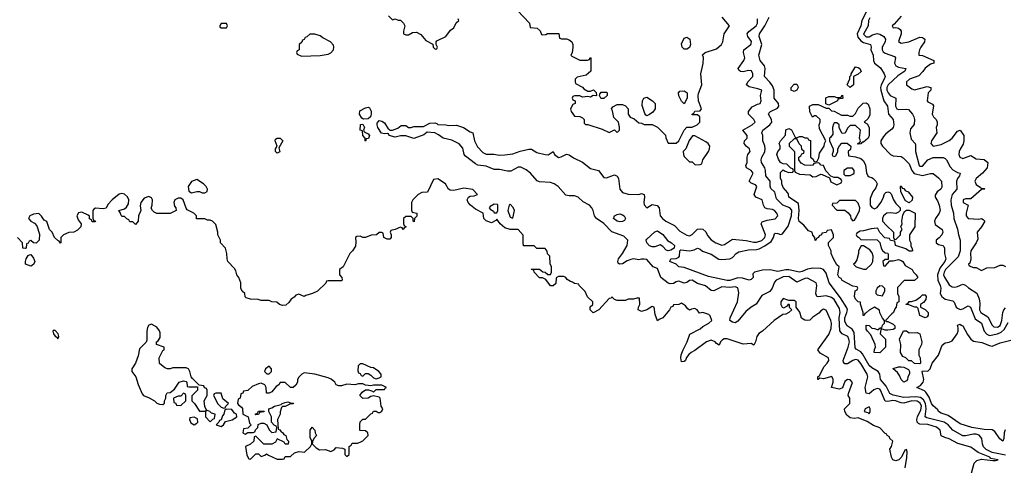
# Model space of a CAD drawing. Header units: inches. Extents: x 2601682 to 2755810, y 449311 to 584050.
# Tile 199 of 256: x 2627246 to 2634601, y 510589 to 513915. Entities that reach past the tile are written whole.
import ezdxf

# ---------------------------------------------------------------- set-up
doc = ezdxf.new("R2010")
doc.units = ezdxf.units.IN
doc.header["$MEASUREMENT"] = 0
doc.layers.add('C6521', color=7, linetype='Continuous')
doc.layers.add('C6531', color=7, linetype='Continuous')

msp = doc.modelspace()

# ---------------------------------------------------------------- linework, layer by layer
at = {"layer": 'C6521', "color": 2}
for points, elevation in [([(2628790, 513886), (2628750, 513886), (2628742, 513870), (2628742, 513862), (2628750, 513854), (2628790, 513854), (2628798, 513870)], 26), ([(2629450, 513808), (2629412.7, 513807.3), (2629390, 513786), (2629378, 513782), (2629370, 513766), (2629358, 513762), (2629352.7, 513747.3), (2629334, 513730), (2629334, 513690), (2629318, 513682), (2629314, 513670), (2629318, 513658), (2629350, 513642), (2629490, 513647.7), (2629550, 513657.3), (2629570, 513666.8), (2629589, 513690), (2629593.2, 513710), (2629590, 513726), (2629568, 513750), (2629510, 513779), (2629490, 513794)], 26), ([(2629813.2, 513173.2), (2629800.9, 513180.9), (2629785.2, 513210), (2629785.6, 513234.4), (2629830, 513258), (2629850, 513262), (2629858, 513258), (2629871.1, 513231.1), (2629871.3, 513210), (2629866, 513190), (2629850, 513174)], 22), ([(2629830, 513008), (2629826, 513010), (2629826, 513030), (2629808, 513050), (2629806, 513086), (2629788.7, 513090), (2629792, 513132), (2629810, 513134), (2629822, 513110), (2629814, 513090), (2629818, 513078), (2629850, 513062), (2629858, 513050), (2629851.1, 513028.9), (2629834, 513026)], 22), ([(2629170, 512918), (2629158, 512930), (2629158, 512950), (2629168.7, 512970), (2629155.3, 513010), (2629158, 513022), (2629169, 513031), (2629192, 513030), (2629212, 513010), (2629182, 512958), (2629190, 512928.7)], 22), ([(2628570, 512722), (2628530, 512708), (2628504.7, 512670), (2628510, 512634), (2628530, 512622), (2628570, 512632), (2628590, 512632), (2628610, 512622), (2628630, 512622), (2628647.3, 512632.7), (2628648, 512650), (2628638, 512670), (2628618, 512690)], 26), ([(2627330, 512075.3), (2627288.7, 512090), (2627288.7, 512110), (2627295.3, 512130), (2627310, 512154), (2627320.4, 512159.6), (2627330, 512162), (2627350, 512134), (2627358, 512110), (2627350, 512088)], 26), ([(2627503.6, 511596.4), (2627494, 511590), (2627498, 511570), (2627510, 511552), (2627524.7, 511544.7), (2627530, 511534), (2627538, 511550), (2627534, 511570), (2627510, 511595.3)], 30), ([(2628230, 511641.2), (2628210, 511634), (2628201.6, 511618.4), (2628195.5, 511590), (2628196, 511524), (2628191.6, 511508.4), (2628141, 511459), (2628130, 511406), (2628111, 511350), (2628084.7, 511310), (2628084.7, 511290), (2628114.8, 511250), (2628130.7, 511190.7), (2628161.4, 511121.4), (2628171.3, 511110), (2628212.8, 511092.8), (2628252, 511070), (2628270, 511052), (2628290, 511044.7), (2628316.4, 511043.6), (2628327.3, 511052.7), (2628328, 511070), (2628338, 511090), (2628338, 511110), (2628348, 511130), (2628370, 511132), (2628402, 511158), (2628438, 511210), (2628470, 511218), (2628490, 511214), (2628494, 511210), (2628498, 511178), (2628510, 511174), (2628574, 511174), (2628574, 511150), (2628532.7, 511107.3), (2628532, 511070), (2628552, 511050), (2628590, 510994), (2628627.3, 510992.7), (2628638, 510998), (2628634, 510990), (2628634, 510950), (2628670, 510914), (2628690, 510934), (2628702, 510938), (2628706, 510970), (2628678, 510978), (2628666, 510990), (2628640.4, 511000.4), (2628628.4, 511028.4), (2628624, 511070), (2628646, 511110), (2628646, 511150), (2628642, 511162), (2628627.3, 511167.3), (2628622, 511182), (2628586, 511186), (2628536.4, 511236.4), (2628528, 511248), (2628518, 511290), (2628506, 511310), (2628490, 511315.3), (2628390, 511315.3), (2628370.9, 511309.1), (2628350, 511309), (2628330, 511315.3), (2628290, 511348.7), (2628289, 511390), (2628315.3, 511444.7), (2628326, 511450), (2628326, 511470), (2628268, 511490), (2628268.7, 511510), (2628281.2, 511518.8), (2628296.6, 511543.4), (2628296.6, 511576.6), (2628291.3, 511591.3), (2628270, 511620.9)], 30), ([(2629110, 511328), (2629082, 511310), (2629074, 511290), (2629092.7, 511272.7), (2629110, 511272), (2629128, 511290), (2629128, 511310)], 30), ([(2629810, 511346), (2629790, 511346), (2629774, 511330), (2629772.7, 511292.7), (2629778, 511278), (2629790, 511274), (2629798, 511258), (2629810, 511254), (2629830, 511274), (2629850, 511274), (2629870, 511262), (2629890, 511242), (2629910, 511234), (2629930, 511242), (2629946, 511250), (2629946, 511270), (2629928, 511290), (2629890, 511315.3), (2629870, 511318)], 30), ([(2629370, 511278), (2629354, 511270), (2629330, 511246), (2629322, 511230), (2629322, 511210), (2629310, 511186), (2629290, 511168.7), (2629269.1, 511169.1), (2629230, 511208), (2629192.7, 511207.3), (2629182, 511190), (2629162.8, 511177.2), (2629130, 511138), (2629110, 511126), (2629090, 511126), (2629088, 511170), (2629078, 511190), (2629050, 511202), (2629030, 511198), (2628983.6, 511176.4), (2628950, 511146), (2628918, 511142), (2628912.7, 511127.3), (2628898, 511122), (2628894, 511090), (2628878, 511082), (2628872, 511050), (2628879.6, 511039.6), (2628903.6, 511023.6), (2628911.6, 511011.6), (2628914, 510970), (2628952, 510950), (2628963.6, 510903.6), (2628974, 510890), (2628950, 510866), (2628918, 510862), (2628914, 510830), (2628930, 510822), (2628950, 510834), (2628990, 510834), (2629002, 510838), (2629007.3, 510852.7), (2629026, 510870), (2629027.3, 510892.7), (2629050, 510902), (2629070, 510902), (2629092, 510892), (2629110, 510854), (2629130, 510834), (2629162, 510838), (2629166, 510870), (2629162, 510882), (2629147.3, 510887.3), (2629126, 510910), (2629128, 510950), (2629106, 510990), (2629106, 511010), (2629130, 511018), (2629149.3, 511030.7), (2629198, 511042), (2629206, 511050), (2629230, 511058), (2629250, 511062), (2629270, 511054), (2629292, 511052), (2629290, 511048), (2629270, 511048), (2629230, 511028), (2629210, 511028), (2629201, 511019), (2629191.6, 510988.4), (2629191.3, 510970), (2629172, 510930), (2629178, 510858), (2629190, 510854), (2629198, 510838), (2629210, 510834), (2629219.6, 510819.6), (2629234, 510810), (2629242, 510782), (2629254, 510770), (2629252.7, 510747.3), (2629230, 510746), (2629222, 510762), (2629170, 510786), (2629158, 510762), (2629130, 510746), (2629070, 510746), (2629010, 510806), (2628998, 510802), (2628994, 510770), (2628970, 510746), (2628934, 510730), (2628943.6, 510663.6), (2628958, 510638), (2628970, 510634), (2629010, 510674), (2629030, 510674), (2629050, 510654), (2629076.4, 510663.6), (2629090, 510674), (2629103.6, 510663.6), (2629170, 510634), (2629210, 510634), (2629222, 510638), (2629230, 510654), (2629270, 510654), (2629298, 510682), (2629330, 510692), (2629374, 510686), (2629418, 510730), (2629428, 510750), (2629428, 510770), (2629416.4, 510796.4), (2629415.3, 510850), (2629430, 510874), (2629451.3, 510851.3), (2629452, 510830), (2629462, 510810), (2629442, 510790), (2629432.7, 510767.3), (2629432, 510750), (2629459.8, 510719.8), (2629485.4, 510705.4), (2629530, 510706), (2629570, 510692), (2629594.6, 510705.4), (2629610, 510722), (2629656.9, 510716.9), (2629674, 510710), (2629674, 510670), (2629690, 510654), (2629706, 510670), (2629706, 510730), (2629722, 510738), (2629730, 510754), (2629770, 510754), (2629790, 510762), (2629810, 510772), (2629848, 510810), (2629846, 510830), (2629830, 510846), (2629787.3, 510847.3), (2629786, 510890), (2629790, 510914), (2629810, 510934), (2629830, 510934), (2629870, 510974), (2629882, 510978), (2629888.4, 510991.6), (2629910, 510992), (2629923.6, 510983.6), (2629936.4, 510983.6), (2629950, 510994), (2629958, 511010), (2629946, 511030), (2629938, 511090), (2629930, 511098), (2629890, 511108), (2629870, 511102), (2629850, 511088.7), (2629810, 511088), (2629788, 511110), (2629805.2, 511134.8), (2629830, 511152), (2629851.6, 511151.6), (2629882, 511142), (2629890, 511134), (2629910, 511154), (2629970, 511154), (2629975.3, 511164.7), (2629986, 511170), (2629950, 511186), (2629890, 511188), (2629870, 511182), (2629830, 511188), (2629810, 511198), (2629776.4, 511196.4), (2629750, 511188.7), (2629690, 511195.3), (2629650, 511181.2), (2629630, 511181.2), (2629609.5, 511189.5), (2629599, 511210), (2629572.5, 511232.5), (2629550, 511242), (2629450, 511268.7)], 30), ([(2628470, 511126), (2628450, 511106), (2628430, 511106), (2628394, 511090), (2628398, 511058), (2628410, 511054), (2628418, 511038), (2628450, 511034), (2628486, 511070), (2628486, 511110), (2628482, 511122)], 30), ([(2628750, 511126), (2628710, 511126), (2628698, 511122), (2628694, 511110), (2628726.4, 511046.4), (2628750, 511022), (2628770, 511014), (2628782, 511018), (2628786, 511030), (2628806, 511050), (2628764.7, 511084.7)], 30), ([(2628792.7, 511007.3), (2628778, 511002), (2628772, 510970), (2628762, 510958), (2628752, 510928), (2628738, 510922), (2628734, 510910), (2628714, 510890), (2628750, 510878), (2628768, 510890), (2628784, 510916), (2628832.9, 510927.1), (2628868, 510950), (2628866, 510970), (2628850, 510978), (2628830, 511006)], 30), ([(2629010, 510966), (2629006, 510970), (2629022, 510978), (2629030, 510992), (2629072.7, 510992.7), (2629070, 510988), (2629038, 510982), (2629030, 510968)], 30), ([(2628550, 510948), (2628518, 510942), (2628514, 510930), (2628525.4, 510905.4), (2628550, 510892), (2628570, 510902), (2628578, 510910), (2628574.6, 510934.6)], 30)]:
    msp.add_lwpolyline(points, close=True, dxfattribs=dict(at, elevation=elevation))
for points, elevation in [([(2630000, 513062.7), (2629990, 513066), (2629970, 513062), (2629949, 513069), (2629922, 513110), (2629915.3, 513130), (2629916.4, 513143.6), (2629930, 513162), (2629950, 513158), (2629970, 513144.7), (2629999.6, 513099.6), (2630000, 513099.3)], 22), ([(2630000, 512278), (2629990, 512278), (2629970, 512286), (2629966, 512290), (2629962, 512322), (2629950, 512326), (2629930, 512326), (2629911.6, 512308.4), (2629872.7, 512307.3), (2629830, 512288), (2629810, 512288), (2629790, 512298), (2629763.6, 512296.4), (2629754, 512290), (2629758, 512258), (2629755.3, 512224.7), (2629732, 512190), (2629712, 512170), (2629662, 512070), (2629634, 512050), (2629634, 512010), (2629652, 511990), (2629654, 511970), (2629650, 511966), (2629550, 511966), (2629538, 511962), (2629532.7, 511947.3), (2629471.6, 511888.4), (2629434, 511870), (2629383.6, 511856.4), (2629370, 511848), (2629330, 511866), (2629310, 511858), (2629296.9, 511843.1), (2629274, 511830), (2629256.9, 511803.1), (2629235.3, 511784.7), (2629210, 511782), (2629186, 511790), (2629167.3, 511807.3), (2629130, 511808), (2629110, 511818), (2629050, 511818), (2629027.3, 511827.3), (2628970, 511828.7), (2628938, 511838), (2628930, 511846), (2628928, 511870), (2628908.7, 511888.7), (2628898, 511910), (2628898, 511950), (2628882, 511990), (2628869.3, 512009.3), (2628860.2, 512040.2), (2628850, 512058), (2628802, 512110), (2628795.3, 512130), (2628794, 512170), (2628784, 512210), (2628746, 512250), (2628746, 512270), (2628726, 512310), (2628726, 512330), (2628710, 512386), (2628686, 512410), (2628670, 512418), (2628650, 512418), (2628630, 512428), (2628567.3, 512427.3), (2628566, 512450), (2628546, 512470), (2628496.4, 512496.4), (2628488.4, 512508.4), (2628468, 512570), (2628450, 512582), (2628430, 512582), (2628404.7, 512570), (2628398, 512550), (2628403.6, 512523.6), (2628412, 512510), (2628414, 512490), (2628370, 512468), (2628270, 512468.7), (2628250, 512478), (2628238, 512490), (2628228.9, 512508.9), (2628235.3, 512530), (2628238, 512570), (2628230, 512586), (2628210, 512595.3), (2628176.9, 512583.1), (2628151.3, 512550), (2628146, 512526), (2628152, 512490), (2628134, 512450), (2628132, 512410), (2628110, 512386), (2628090, 512406), (2628070, 512406), (2628062, 512422), (2628047.3, 512427.3), (2628030, 512446), (2628010, 512446), (2628000.4, 512460.4), (2627996.4, 512476.4), (2627986, 512490), (2628030, 512502), (2628044.7, 512515.3), (2628059.3, 512540.7), (2628061.2, 512570), (2628051.9, 512591.9), (2628030, 512613.2), (2628010, 512618), (2627990, 512612.3), (2627938, 512570), (2627905.4, 512534.6), (2627890.9, 512509.1), (2627870, 512502), (2627811.6, 512508.4), (2627799.6, 512500.4), (2627792, 512490), (2627792.7, 512432.7), (2627798, 512418), (2627812, 512410), (2627810, 512406), (2627787.3, 512407.3), (2627782, 512422), (2627768.4, 512428.4), (2627767.3, 512447.3), (2627756.4, 512456.4), (2627710, 512478), (2627686, 512474), (2627672, 512450), (2627682, 512422), (2627704.7, 512390), (2627702, 512370), (2627676.8, 512343.2), (2627650, 512328), (2627612.7, 512327.3), (2627574, 512310), (2627554, 512290), (2627554, 512250), (2627550, 512246), (2627542, 512262), (2627530, 512266), (2627506, 512290), (2627488.9, 512328.9), (2627468.7, 512350), (2627448.4, 512408.4), (2627430, 512418), (2627408.4, 512448.4), (2627388, 512468), (2627350, 512464), (2627322, 512450), (2627311.3, 512430), (2627330, 512411.3), (2627357.3, 512397.3), (2627375.3, 512375.3), (2627394.8, 512314.8), (2627392, 512270), (2627370, 512246), (2627348.4, 512248.4), (2627330, 512266), (2627318, 512262), (2627310, 512246), (2627298, 512242), (2627294, 512210), (2627290, 512206), (2627269.1, 512209.1), (2627268, 512250), (2627229, 512289)], 26)]:
    msp.add_lwpolyline(points, dxfattribs=dict(at, elevation=elevation))
at = {"layer": 'C6531', "color": 2}
for points, elevation in [([(2630000, 513944), (2630030, 513914), (2630050, 513922), (2630072.7, 513912.7), (2630091.6, 513911.6), (2630114, 513890), (2630122, 513870), (2630112, 513830), (2630114, 513810), (2630130, 513802), (2630150, 513802), (2630180.4, 513819.6), (2630210, 513822), (2630243.6, 513803.6), (2630279.6, 513759.6), (2630332, 513732), (2630334, 513710), (2630350, 513694), (2630362, 513698), (2630366, 513710), (2630358, 513730), (2630358, 513750), (2630363.1, 513756.9), (2630428, 513790), (2630463.1, 513836.9), (2630490, 513854), (2630507.3, 513892.7), (2630526, 513910), (2630522, 513922)], 26), ([(2630963.6, 513983.6), (2631054, 513890), (2631058, 513858), (2631111.6, 513851.6), (2631132.7, 513832.7), (2631144.7, 513804.7), (2631150, 513802), (2631176.4, 513803.6), (2631188, 513812), (2631272.7, 513812.7), (2631278, 513778), (2631292.7, 513772.7), (2631330, 513771.3), (2631350, 513764.7), (2631371.3, 513750), (2631378, 513730), (2631378, 513710), (2631371.6, 513668.4), (2631362, 513650), (2631370, 513642), (2631430, 513612), (2631487.3, 513612.7), (2631502, 513618), (2631508, 513632), (2631512, 513630), (2631512, 513530), (2631478, 513502), (2631410, 513486), (2631394, 513470), (2631394, 513450), (2631398, 513438), (2631450, 513412), (2631459.6, 513399.6), (2631490, 513382), (2631510, 513382), (2631532, 513392), (2631552.7, 513372.7), (2631554, 513350), (2631550, 513346), (2631530, 513348), (2631510, 513338), (2631490, 513342), (2631450, 513338), (2631430, 513346), (2631390, 513346), (2631378, 513342), (2631374, 513330), (2631378, 513318), (2631394, 513310), (2631394, 513290), (2631378, 513282), (2631361, 513250), (2631364.7, 513230), (2631390, 513194), (2631430, 513192), (2631450, 513182), (2631462, 513170), (2631462, 513142), (2631472.7, 513132.7), (2631490, 513132), (2631596.9, 513096.9), (2631650, 513074), (2631690, 513092), (2631710, 513074), (2631726, 513090), (2631726, 513114), (2631718, 513150), (2631684, 513184), (2631674, 513234), (2631666, 513250), (2631676.4, 513263.6), (2631710, 513282), (2631750, 513282), (2631770, 513272), (2631792, 513250), (2631792, 513210), (2631806.4, 513186.4), (2631835.3, 513175.3), (2631870, 513144.7), (2631890, 513142), (2631910, 513132), (2631970, 513132), (2632010, 513112), (2632070, 513054), (2632072.7, 513032.7), (2632090, 512994), (2632150, 512994), (2632168.4, 513011.6), (2632209, 513090), (2632230, 513114), (2632270, 513114), (2632306, 513130), (2632326, 513150), (2632326, 513190), (2632310, 513206), (2632270, 513206), (2632268, 513210), (2632282, 513218), (2632288.4, 513231.6), (2632330, 513234), (2632338, 513250), (2632315.3, 513310), (2632314, 513350), (2632315.3, 513364.7), (2632342, 513430), (2632334, 513510), (2632352.1, 513587.9), (2632353.6, 513633.6), (2632346, 513654), (2632366, 513670), (2632450, 513698), (2632489.1, 513730.9), (2632499, 513750), (2632509, 513810), (2632548.7, 513870), (2632493.2, 513933.2)], 26), ([(2634610, 510665.1), (2634510, 510684.4), (2634466.1, 510706.2), (2634446.1, 510726.1), (2634438, 510750), (2634433.1, 510790), (2634413.7, 510813.7), (2634390, 510821.6), (2634370, 510821.2), (2634310, 510808.2), (2634290, 510808.3), (2634217, 510850), (2634181.3, 510890), (2634151.4, 510911.4), (2634022.5, 510942.5), (2634010, 510949.5), (2634017.4, 511010), (2634011.6, 511050), (2633996.9, 511076.9), (2633974.4, 511094.4), (2633940.2, 511100.2), (2633850, 511094.2), (2633770, 511111.1), (2633744.9, 511124.9), (2633719.2, 511179.2), (2633677, 511230), (2633672, 511270), (2633658, 511290), (2633610, 511316.9), (2633590, 511333.6), (2633541.7, 511421.7), (2633530, 511435.1), (2633494.7, 511454.7), (2633486, 511466), (2633479.1, 511579.1), (2633463.7, 511603.7), (2633427, 511630), (2633410, 511662), (2633409.8, 511690), (2633425.4, 511730), (2633428.3, 511750), (2633423.9, 511763.9), (2633377.8, 511837.8), (2633291.5, 511950), (2633270, 512024), (2633250, 512049.3), (2633230, 512057.2), (2633170, 512060.9), (2633130, 512053.3), (2633090, 512034.7), (2633070, 512031.2), (2632990, 512046.8), (2632970, 512047.7), (2632910, 512035.4), (2632850, 512047.6), (2632795.3, 512044.7), (2632734, 512030), (2632722, 512018), (2632724.7, 511990), (2632710, 511975.3), (2632694, 511970), (2632644.9, 511984.9), (2632610, 511987.1), (2632550, 511968.5), (2632530, 511967.4), (2632390, 511996.9), (2632210, 512066), (2632170, 512069.2), (2632149.4, 512089.4), (2632102, 512110), (2632109, 512131), (2632150, 512131.3), (2632170, 512142), (2632175.3, 512150), (2632178, 512190), (2632184, 512196), (2632250, 512190.6), (2632283.1, 512196.9), (2632310, 512210.8), (2632330, 512202), (2632346.4, 512186.4), (2632410, 512165.5), (2632468.7, 512128.7), (2632490, 512125.3), (2632551, 512129), (2632570, 512139.3), (2632598, 512170), (2632617.4, 512182.6), (2632690, 512196.5), (2632750, 512200.3), (2632770, 512205.7), (2632812.4, 512227.6), (2632860, 512260), (2632876.9, 512290), (2632884.2, 512315.8), (2632890, 512320.7), (2632910, 512319.1), (2632930, 512310.8), (2632942.7, 512317.3), (2632986.2, 512373.8), (2633010, 512451), (2633012.7, 512492.7), (2632998, 512510), (2632946.6, 512530), (2632898.9, 512578.9), (2632886.5, 512626.5), (2632856.2, 512656.2), (2632851.5, 512671.5), (2632851.2, 512710), (2632819.5, 512750), (2632817.6, 512790), (2632812, 512810), (2632787, 512850), (2632784.5, 512870), (2632789.5, 512890), (2632811, 512929), (2632815.4, 512950), (2632812.7, 512972.7), (2632796.2, 513010), (2632797, 513050), (2632789.3, 513070), (2632796.2, 513090), (2632849.6, 513130), (2632863.5, 513150), (2632862.4, 513170), (2632839.3, 513210), (2632842.9, 513217.1), (2632855.3, 513230), (2632906.3, 513253.7), (2632916.9, 513270), (2632912.8, 513290), (2632881.6, 513330), (2632881.7, 513390), (2632870, 513420.9), (2632850, 513449.6), (2632809.6, 513490), (2632814, 513550), (2632809.6, 513569.6), (2632776, 513610), (2632767, 513650), (2632789.4, 513730), (2632769.6, 513790), (2632771.8, 513810), (2632810.8, 513869.2), (2632845.4, 513934.6)], 18), ([(2633569.3, 513970.7), (2633537.6, 513910), (2633528, 513870), (2633502.4, 513810), (2633505.6, 513785.6), (2633530, 513756.9), (2633550, 513746), (2633600.7, 513730), (2633606, 513710), (2633604.4, 513690), (2633620.3, 513650), (2633623.1, 513610), (2633630, 513591), (2633675.3, 513555.3), (2633704, 513510), (2633710.4, 513490.4), (2633704.4, 513470), (2633681.1, 513430), (2633676.9, 513410), (2633679.6, 513390), (2633700.3, 513310), (2633728.5, 513268.5), (2633735.5, 513210), (2633770.7, 513170), (2633776.3, 513130), (2633770.6, 513110), (2633761.3, 513098.7), (2633716.1, 513063.9), (2633697.1, 513042.9), (2633678.4, 513010), (2633678, 512990), (2633690.6, 512970), (2633750.7, 512910), (2633770, 512899.5), (2633830, 512894.8), (2633844.1, 512884.1), (2633890, 512838.8), (2633908.7, 512788.7), (2633927.6, 512767.6), (2633990, 512751.8), (2634050, 512767.3), (2634070, 512766), (2634110, 512734.8), (2634130.4, 512710.4), (2634134.6, 512665.4), (2634126, 512650), (2634098.8, 512630), (2634084.5, 512604.5), (2634084, 512590), (2634102, 512562), (2634114.9, 512530), (2634120.5, 512490), (2634113.4, 512470), (2634086, 512430), (2634078, 512410), (2634085.3, 512385.3), (2634136, 512350), (2634140.7, 512330), (2634133.4, 512310), (2634114, 512286), (2634091, 512270), (2634091, 512250), (2634110, 512237.3), (2634142, 512230), (2634150, 512222), (2634154.8, 512210), (2634154.8, 512170), (2634163, 512130), (2634155.8, 512110), (2634119, 512061), (2634102.3, 512010), (2634103.7, 511970), (2634122.4, 511930), (2634126, 511910), (2634122, 511870), (2634134, 511850), (2634158.8, 511830), (2634215.8, 511815.8), (2634226, 511806), (2634242, 511770), (2634250, 511760.7), (2634270, 511750.6), (2634290, 511756.3), (2634330, 511778), (2634348.2, 511768.2), (2634382.7, 511682.8), (2634430.5, 511650), (2634450.4, 511590), (2634470, 511566.7), (2634490, 511558.7), (2634550, 511570.2), (2634578, 511582), (2634598.4, 511601.6), (2634630, 511654.9)], 18), ([(2633830, 513942), (2633778.8, 513881.2), (2633762, 513870), (2633770, 513854), (2633790, 513858), (2633810, 513851.3), (2633822.8, 513842.8), (2633831.3, 513830), (2633831.3, 513810), (2633811.3, 513751.3), (2633830, 513738.8), (2633888, 513750), (2633970, 513784), (2633990, 513782.8), (2633998, 513778), (2634006, 513770), (2634004, 513750), (2633976.3, 513710), (2633967.7, 513690), (2633961, 513670), (2633962, 513650), (2633990, 513646.8), (2634074, 513610), (2634074, 513590), (2634050, 513582), (2634010, 513554), (2633992.8, 513527.2), (2633963, 513497), (2633891.3, 513470), (2633871, 513450), (2633871.3, 513430), (2633910, 513398), (2633930, 513391.3), (2634024.7, 513415.3), (2634052, 513410), (2634052, 513390), (2634031.3, 513370), (2634024.7, 513310), (2634030, 513302), (2634063.6, 513283.6), (2634071.6, 513271.6), (2634061, 513210), (2634071.3, 513190), (2634092, 513170), (2634098, 513150), (2634098, 513130), (2634091.3, 513110), (2634096, 513070), (2634058, 513010), (2634052, 512990), (2634070, 512972), (2634130, 512984), (2634190, 513014), (2634210, 513030.8), (2634250, 513082), (2634270, 513091.3), (2634298, 513050), (2634298.8, 513010), (2634294.4, 512985.6), (2634270, 512948), (2634264, 512930), (2634260.7, 512910), (2634268, 512888), (2634290, 512878.8), (2634350, 512901), (2634390, 512876), (2634450, 512871), (2634478, 512850), (2634472, 512810), (2634438, 512770), (2634391, 512730), (2634381, 512710), (2634390, 512686), (2634423.6, 512663.6), (2634430, 512654), (2634450, 512654), (2634454, 512650), (2634430, 512648), (2634350, 512578), (2634310, 512578), (2634294, 512570), (2634294, 512550), (2634331.6, 512531.6), (2634314.8, 512470), (2634314.8, 512450), (2634330, 512431), (2634410, 512426), (2634430.8, 512430.8), (2634443.6, 512423.6), (2634454, 512410), (2634431.3, 512370), (2634398, 512330), (2634403.6, 512276.4), (2634391.3, 512250), (2634351, 512190), (2634347.7, 512170), (2634351.3, 512130), (2634342, 512098), (2634334, 512090), (2634338, 512078), (2634370, 512064.7), (2634390, 512064.7), (2634430, 512042), (2634470, 512062), (2634530, 512064.7), (2634570, 512082), (2634590, 512082), (2634610, 512072)], 26), ([(2630000, 513099.3), (2630011.6, 513091.6), (2630030, 513091.3), (2630070, 513104.7), (2630094.6, 513125.4), (2630130, 513124.7), (2630150, 513111.3), (2630170, 513111.3), (2630190, 513118), (2630263.1, 513116.9), (2630310, 513142.8), (2630346, 513146), (2630361, 513141), (2630370, 513132), (2630428.9, 513131.1), (2630450, 513124.7), (2630510, 513126.8), (2630562, 513110), (2630610, 513078), (2630631.3, 513071.3), (2630644, 513010), (2630666.2, 512966.2), (2630704.7, 512924.7), (2630730, 512910.7), (2630787.5, 512912.5), (2630830, 512904.4), (2630870, 512905.5), (2630930, 512914.4), (2630985.3, 512934.7), (2631050, 512948.2), (2631070, 512947.7), (2631110, 512924.4), (2631172.3, 512907.7), (2631192.5, 512907.5), (2631230, 512931.3), (2631242, 512910), (2631270, 512886.8), (2631290, 512890.8), (2631330, 512910.8), (2631350, 512907.3), (2631382.9, 512882.9), (2631450, 512850.7), (2631510, 512805.5), (2631568.3, 512788.3), (2631610, 512736.3), (2631630, 512733.4), (2631690, 512757.3), (2631708.2, 512748.2), (2631718.4, 512730), (2631728.4, 512650), (2631750, 512624.4), (2631790, 512612.7), (2631870, 512611.3), (2631890, 512618), (2631910, 512611.3), (2631914, 512590), (2631907.7, 512552.3), (2631910, 512534), (2631930, 512511.3), (2631970, 512534.8), (2632007.7, 512527.7), (2632022.8, 512510), (2632030.7, 512450.7), (2632046.8, 512430), (2632071.3, 512410), (2632138.4, 512378.4), (2632175.9, 512335.9), (2632230, 512307.3), (2632250, 512301), (2632270, 512311), (2632310, 512351), (2632330, 512354.8), (2632350, 512350.7), (2632370.3, 512330.4), (2632384.1, 512304.1), (2632410, 512271), (2632444.7, 512250), (2632490, 512231), (2632510, 512236), (2632570, 512278), (2632672.3, 512267.7), (2632730, 512253.7), (2632750, 512253.4), (2632790, 512267.4), (2632811.9, 512288.1), (2632816.3, 512310), (2632785.2, 512390), (2632792.9, 512407.1), (2632830, 512419.1), (2632890, 512427.7), (2632909.2, 512450), (2632902.7, 512470), (2632885.2, 512490), (2632870, 512497.6), (2632830, 512502), (2632811.8, 512511.8), (2632802.7, 512530), (2632793.2, 512570), (2632744, 512590), (2632732.3, 512610), (2632752.7, 512670), (2632743.2, 512683.2), (2632710, 512694), (2632694, 512710), (2632723.7, 512770), (2632710, 512789.2), (2632675.3, 512810), (2632670, 512826), (2632679.3, 512850), (2632679.3, 512890), (2632686, 512910), (2632701.2, 512930), (2632697.2, 512950), (2632672.7, 512970), (2632658, 512990), (2632661.2, 513010), (2632679, 513030), (2632679, 513050), (2632648.7, 513090), (2632717.2, 513130), (2632739, 513150), (2632729.2, 513170), (2632690, 513209), (2632689.3, 513230), (2632716.5, 513263.5), (2632756, 513284), (2632778, 513290), (2632784, 513310), (2632779.3, 513350), (2632788.4, 513388.4), (2632760.2, 513400.2), (2632694.5, 513414.5), (2632674, 513430), (2632685.2, 513450), (2632722.7, 513490), (2632722.7, 513510), (2632712.9, 513532.9), (2632690, 513536), (2632650, 513527), (2632629.5, 513529.5), (2632618, 513538), (2632613.2, 513550), (2632655.1, 513610), (2632663.7, 513630), (2632652.3, 513670), (2632656, 513690), (2632706.6, 513730), (2632710, 513738), (2632712.2, 513752.2), (2632686, 513790), (2632681.2, 513810), (2632693.4, 513826.6), (2632746.6, 513870), (2632756.2, 513890), (2632758, 513922)], 22), ([(2633595.5, 513930), (2633587, 513910), (2633584.4, 513870), (2633548.1, 513808.1), (2633570, 513787.7), (2633590, 513787.7), (2633617.3, 513802.7), (2633650, 513812), (2633670, 513807.2), (2633700.5, 513790), (2633714.4, 513770), (2633710.4, 513750), (2633687.7, 513710), (2633687.3, 513690), (2633696.4, 513676.4), (2633710, 513665.5), (2633779.3, 513639.3), (2633786.8, 513630), (2633780.5, 513590), (2633791, 513570), (2633810, 513561.6), (2633864.7, 513550), (2633857.3, 513530), (2633804.3, 513495.7), (2633733.7, 513430), (2633724.4, 513410), (2633724.4, 513390), (2633732, 513370), (2633748.2, 513348.2), (2633790.5, 513330), (2633787.4, 513270), (2633797.3, 513250), (2633810, 513244.2), (2633867.9, 513247.9), (2633884.5, 513244.5), (2633914, 513210), (2633924.9, 513190), (2633930.4, 513169.6), (2633928, 513132), (2633900.7, 513099.3), (2633894.4, 513070), (2633904.2, 513024.2), (2633934, 512990), (2633937.6, 512977.6), (2633937.4, 512930), (2633965.9, 512825.9), (2633970, 512821.6), (2633990, 512821.6), (2634030, 512868.2), (2634070, 512886.4), (2634145.2, 512885.2), (2634159.3, 512879.3), (2634168.3, 512868.3), (2634197, 512817), (2634215.3, 512795.3), (2634250, 512774), (2634272, 512770), (2634266, 512750), (2634250.7, 512730), (2634244, 512710), (2634244.9, 512650), (2634210.3, 512609.7), (2634200.3, 512570), (2634203.7, 512530), (2634220.5, 512470), (2634223.8, 512430), (2634251.8, 512351.8), (2634257.6, 512310), (2634270.4, 512270), (2634270.3, 512190), (2634256, 512144), (2634162.3, 512050), (2634150.3, 512030), (2634147.1, 512010), (2634153.3, 511993.3), (2634190, 511935.5), (2634210, 511921.3), (2634230, 511918.7), (2634250, 511922.4), (2634290, 511940.7), (2634310, 511934), (2634332.5, 511912.5), (2634394.9, 511874.9), (2634412.3, 511832.3), (2634417.3, 511797.3), (2634416.4, 511750), (2634425.5, 511730), (2634476.7, 511696.7), (2634510, 511634.8), (2634523.1, 511623.1), (2634550, 511619.5), (2634570, 511633.4), (2634583.1, 511670), (2634589.7, 511730.3), (2634597, 511750), (2634610, 511764.9)], 22), ([(2634354.5, 510530), (2634375.1, 510604.9), (2634395.1, 510624.9), (2634430, 510635.3), (2634514.5, 510625.5), (2634535.3, 510624.7), (2634555.3, 510630), (2634500.7, 510640.7), (2634493.2, 510650), (2634405.5, 510685.5), (2634350, 510723), (2634252.5, 510752.5), (2634190, 510787), (2634156.2, 510796.2), (2634130, 510809.3), (2634120.9, 510850), (2634094.2, 510874.2), (2634030, 510894), (2633970, 510894.7), (2633959.7, 510899.7), (2633949.7, 510909.7), (2633948.5, 510930), (2633952.1, 510950), (2633978.2, 511001.8), (2633981.8, 511030), (2633973.3, 511053.3), (2633950, 511067.6), (2633910, 511068.9), (2633850, 511052), (2633830, 511054.5), (2633788, 511070), (2633768.4, 511071.6), (2633730, 511064), (2633710, 511067.6), (2633676.9, 511150), (2633670, 511156.3), (2633650, 511161.1), (2633626.7, 511153.3), (2633590, 511122.9), (2633570, 511126), (2633560.7, 511170), (2633581.6, 511250), (2633575.6, 511270), (2633530, 511349.6), (2633510, 511373), (2633490, 511378), (2633468.2, 511371.8), (2633430, 511347), (2633410, 511346.6), (2633399.5, 511359.5), (2633396.2, 511370), (2633435.6, 511470), (2633443.1, 511510), (2633440.5, 511530), (2633430.9, 511550.9), (2633389.7, 511569.7), (2633373.3, 511593.3), (2633367.4, 511690), (2633375.6, 511730), (2633370, 511759.3), (2633330, 511825.6), (2633310, 511841), (2633270, 511854.3), (2633210, 511845.1), (2633201.2, 511850), (2633192, 511870), (2633200.9, 511930), (2633195.3, 511950), (2633130, 511985.1), (2633110, 511982.4), (2633050, 511956.2), (2632990, 511998), (2632950, 511995.1), (2632918.3, 511981.7), (2632897.3, 511970), (2632885.1, 511954.9), (2632867.3, 511910), (2632850, 511885.2), (2632790, 511857.2), (2632748.4, 511791.6), (2632710, 511769.4), (2632670, 511738), (2632610, 511665.2), (2632590, 511652.7), (2632570, 511656), (2632550, 511669), (2632552, 511690), (2632608, 511810), (2632616.6, 511876.6), (2632610, 511912.7), (2632590, 511920.7), (2632550, 511916.9), (2632490, 511919.7), (2632430, 511892.3), (2632410, 511892.7), (2632369.6, 511929.6), (2632310, 511946), (2632270, 511971.8), (2632250, 511969.2), (2632230, 511953.2), (2632210, 511949), (2632170, 511962.7), (2632150, 511958), (2632130, 511946.6), (2632104.5, 511944.5), (2632089.5, 511949.5), (2632036, 511990), (2632010, 512057.2), (2631978, 512070), (2631930, 512124), (2631911.6, 512128.4), (2631891.6, 512128.4), (2631870, 512122), (2631830, 512129.2), (2631810, 512126), (2631783.8, 512116.2), (2631750, 512093.2), (2631726, 512090), (2631716.4, 512096.4), (2631714, 512110), (2631719, 512130), (2631749.5, 512170.5), (2631784, 512230), (2631788.7, 512270), (2631758.4, 512298.4), (2631670, 512332.7), (2631610, 512392.7), (2631555.3, 512430), (2631539, 512450), (2631529, 512490), (2631519, 512510), (2631502, 512530), (2631456, 512556), (2631418, 512590), (2631390, 512599), (2631350, 512599), (2631324.7, 512604.7), (2631269, 512670), (2631239, 512690), (2631210, 512700.5), (2631130, 512705.2), (2631112.3, 512712.3), (2631062, 512770), (2631030, 512793.2), (2630990, 512813.2), (2630970, 512813.2), (2630915.3, 512784.7), (2630890, 512783.5), (2630830, 512796.9), (2630790, 512797), (2630730, 512821.6), (2630668.7, 512830), (2630650, 512839.3), (2630575.9, 512895.9), (2630566.6, 512910), (2630556.6, 512956.6), (2630530, 512989.3), (2630474.8, 513014.8), (2630409.6, 513029.6), (2630375.5, 513055.5), (2630346, 513070), (2630290, 513075.3), (2630265.4, 513054.6), (2630190, 513029), (2630130, 513048.7), (2630090, 513048.7), (2630050, 513039), (2630006, 513050), (2630002, 513062), (2630000, 513062.7)], 22), ([(2633859, 510570), (2633873.6, 510646.4), (2633875.3, 510690), (2633870, 510706), (2633858, 510702), (2633831.6, 510648.4), (2633811.6, 510628.4), (2633790, 510622), (2633769.1, 510629.1), (2633758, 510650), (2633746, 510710), (2633758, 510730), (2633768, 510770), (2633746, 510790), (2633742, 510802), (2633726, 510810), (2633722, 510822), (2633710, 510826), (2633670, 510868), (2633624.7, 510884.7), (2633576, 510916), (2633510, 510942), (2633481, 510939), (2633450, 510942.7), (2633423.9, 510963.9), (2633408.7, 510990), (2633406, 511010), (2633448, 511050), (2633448, 511090), (2633435.3, 511110), (2633436.4, 511123.6), (2633466, 511206), (2633450, 511226), (2633430, 511228), (2633410, 511215.3), (2633392.7, 511167.3), (2633370, 511158), (2633308.7, 511168.7), (2633322, 511210), (2633322, 511230), (2633312.5, 511252.5), (2633250, 511235.3), (2633222, 511238), (2633211.3, 511228.7), (2633208, 511230), (2633208.7, 511250), (2633220.4, 511259.6), (2633254.2, 511325.8), (2633277.2, 511350), (2633289, 511370), (2633288.7, 511390), (2633226.3, 511426.3), (2633208, 511450), (2633290, 511566), (2633306.6, 511610), (2633309.4, 511650), (2633306, 511670), (2633270, 511748), (2633250, 511755.3), (2633230, 511742), (2633216.3, 511723.7), (2633170, 511694), (2633147.3, 511672.7), (2633131, 511669), (2633110, 511672.7), (2633086.8, 511686.8), (2633072.9, 511732.9), (2633046, 511770), (2633046, 511810), (2633030, 511818), (2632990, 511818), (2632950, 511834), (2632931, 511810), (2632931.3, 511790), (2632942, 511770), (2632954.6, 511765.4), (2632982, 511778), (2632990, 511794), (2632994, 511790), (2632994, 511770), (2633014, 511750), (2632990, 511728.7), (2632970, 511718), (2632946.4, 511713.6), (2632882, 511670), (2632794, 511590), (2632767.1, 511572.9), (2632751.3, 511550), (2632742, 511510), (2632730, 511486), (2632710, 511498), (2632650, 511494), (2632530, 511534), (2632508, 511532), (2632495.3, 511524.7), (2632482, 511510), (2632470, 511486), (2632450, 511498), (2632442, 511510), (2632410, 511522.7), (2632376, 511510), (2632290, 511445.2), (2632261, 511430), (2632243.4, 511416.6), (2632227.3, 511392.7), (2632218.8, 511370), (2632210, 511362.7), (2632190, 511362), (2632184.5, 511390), (2632187.3, 511412.7), (2632200.9, 511450), (2632232.3, 511510), (2632252.9, 511567.1), (2632330, 511608), (2632350, 511624.9), (2632394, 511650), (2632415.3, 511670), (2632404, 511704), (2632394.6, 511714.6), (2632350, 511728.7), (2632324.7, 511724.7), (2632306, 511750), (2632290, 511758), (2632265.4, 511754.6), (2632250, 511746), (2632236.4, 511756.4), (2632220.2, 511780.2), (2632190, 511798), (2632170, 511788), (2632130, 511786), (2632124.7, 511775.3), (2632110, 511768), (2632101, 511750), (2632050.5, 511689.5), (2632022, 511678), (2632010, 511668), (2631994, 511714), (2631986, 511770), (2631970, 511774), (2631931, 511749), (2631890, 511738), (2631866, 511750), (2631868, 511770), (2631879, 511790), (2631875.3, 511835.3), (2631856.4, 511836.4), (2631830, 511828), (2631790, 511828), (2631770, 511818), (2631710, 511818), (2631690, 511826), (2631670, 511846), (2631663.6, 511836.4), (2631650, 511834), (2631571.3, 511750), (2631530, 511726), (2631508, 511750), (2631508.4, 511771.6), (2631526, 511790), (2631526, 511810), (2631487.3, 511847.3), (2631470, 511886), (2631426, 511930), (2631422, 511942), (2631390, 511946), (2631376.4, 511956.4), (2631360.4, 511960.4), (2631336.4, 511976.4), (2631326, 511990), (2631310, 511998), (2631270, 511998), (2631252.7, 511987.3), (2631250, 511946), (2631231.3, 511928.7), (2631210, 511928.7), (2631176.4, 511976.4), (2631150, 511988), (2631129.1, 511989.1), (2631088, 512030), (2631086, 512046), (2631066, 512050), (2631070, 512054), (2631130, 512054), (2631152.7, 512032.7), (2631171.6, 512031.6), (2631190, 512014), (2631210, 512014), (2631218, 512030), (2631218, 512070), (2631208.4, 512091.6), (2631206, 512150), (2631188.4, 512168.4), (2631187.3, 512187.3), (2631170, 512206), (2631110, 512206), (2631090, 512226), (2631010, 512228), (2631006, 512250), (2631007.3, 512307.3), (2630970, 512348), (2630909.3, 512349.3), (2630870, 512362), (2630835.3, 512390), (2630810, 512426), (2630803.6, 512416.4), (2630770, 512399), (2630730, 512414), (2630714, 512430), (2630708, 512470), (2630650, 512501.2), (2630614, 512530), (2630597.2, 512550), (2630589.2, 512570.8), (2630598, 512590), (2630610, 512598), (2630640.4, 512599.6), (2630666, 512610), (2630630, 512648), (2630562.8, 512657.2), (2630490, 512639.3), (2630462.7, 512642.7), (2630448, 512650), (2630426, 512690), (2630370, 512728), (2630338, 512722), (2630292.7, 512627.3), (2630250, 512626), (2630222, 512610), (2630182, 512570), (2630172, 512550), (2630172.7, 512492.7), (2630178, 512478), (2630212, 512470), (2630211.6, 512448.4), (2630194, 512430), (2630192.7, 512407.3), (2630186, 512410), (2630186, 512430), (2630170, 512446), (2630130, 512446), (2630114, 512430), (2630114, 512390), (2630118, 512378), (2630134, 512370), (2630118, 512362), (2630110, 512348), (2630102, 512362), (2630090, 512366), (2630051.6, 512348.4), (2630018, 512342), (2630014, 512330), (2630022, 512310), (2630022, 512290), (2630010, 512278), (2630000, 512278)], 26), ([(2634605.9, 510854.2), (2634599.5, 510830), (2634598, 510790), (2634590, 510768.7), (2634567.2, 510787.2), (2634530, 510842), (2634510, 510854), (2634450, 510855.1), (2634358, 510870), (2634270, 510897.2), (2634180.9, 510960.9), (2634130, 510977.2), (2634110, 510989.3), (2634103.2, 511003.2), (2634070, 511033.2), (2634058, 511050), (2634038.3, 511098.3), (2634014.5, 511134.5), (2634004.1, 511144.1), (2633948, 511170), (2633974.6, 511185.4), (2633995.3, 511210), (2633999, 511230), (2633986, 511290), (2633990, 511294), (2634030, 511292), (2634048, 511310), (2634062, 511350), (2634108.7, 511410), (2634135.3, 511484.7), (2634158, 511502), (2634190, 511506.8), (2634210, 511518), (2634249.1, 511570.9), (2634255.3, 511590), (2634255.3, 511615.3), (2634250, 511634), (2634270, 511642), (2634275.3, 511635.3), (2634290.7, 511630), (2634324.5, 511564.5), (2634351.3, 511530), (2634370, 511516), (2634433.6, 511506.4), (2634490, 511482), (2634510, 511479.1), (2634570, 511502.8), (2634650, 511522)], 14)]:
    msp.add_lwpolyline(points, dxfattribs=dict(at, elevation=elevation))
for points, elevation in [([(2632210, 513694), (2632194, 513710), (2632190, 513734), (2632210, 513778), (2632230, 513784.7), (2632251.3, 513770), (2632256, 513730), (2632250, 513708), (2632230, 513694)], 26), ([(2633450, 513408), (2633428, 513430), (2633447.3, 513472.7), (2633448, 513490), (2633458, 513502), (2633458, 513510), (2633483.1, 513556.9), (2633490, 513562), (2633510, 513558), (2633522, 513550), (2633530.7, 513529.3), (2633510, 513508), (2633474, 513490), (2633474, 513430)], 14), ([(2633030, 513378), (2633008.4, 513388.4), (2633008.7, 513410), (2633030, 513434), (2633050, 513434), (2633059.6, 513419.6), (2633062, 513410), (2633050, 513388)], 14), ([(2631590, 513326), (2631586, 513330), (2631578, 513350), (2631580.4, 513359.6), (2631590, 513374), (2631630, 513374), (2631634, 513370), (2631634, 513350), (2631610, 513326)], 26), ([(2632210, 513288), (2632190, 513306), (2632170, 513346), (2632168, 513370), (2632178, 513382), (2632210, 513384.7), (2632232, 513370), (2632231.1, 513328.9)], 26), ([(2633290, 513278), (2633267.3, 513287.3), (2633267.3, 513332.7), (2633290, 513342), (2633330, 513342), (2633350, 513334), (2633370, 513334), (2633382, 513338), (2633386, 513350), (2633392.7, 513352.7), (2633394, 513330), (2633390, 513326), (2633358, 513322), (2633354, 513310), (2633310, 513286)], 14), ([(2631930, 513198), (2631923.1, 513203.1), (2631914.6, 513214.6), (2631894.6, 513274.6), (2631899, 513310), (2631909, 513330), (2631930, 513336), (2631972, 513310), (2631992, 513290), (2631992, 513250), (2631974.4, 513225.6), (2631950, 513208)], 26), ([(2633506, 512986), (2633510, 512994), (2633522, 512998), (2633526, 513010), (2633518, 513030), (2633526, 513090), (2633490, 513126), (2633450, 513126), (2633430, 513106), (2633411.3, 513068.7), (2633390, 513066), (2633368.4, 513108.4), (2633366, 513130), (2633350, 513146), (2633330, 513146), (2633323.6, 513136.4), (2633318, 513110), (2633319.6, 513060.4), (2633303.6, 513036.4), (2633294, 513030), (2633294, 513010), (2633322, 512950), (2633322, 512930), (2633314, 512910), (2633318, 512898), (2633330, 512894), (2633342, 512898), (2633358, 512930), (2633358, 512950), (2633370, 512974), (2633387.3, 512992.7), (2633427.3, 512992.7), (2633454, 512970), (2633452.7, 512947.3), (2633434, 512930), (2633438, 512898), (2633490, 512892), (2633530, 512878), (2633550, 512862), (2633564.7, 512830), (2633571.6, 512771.6), (2633582, 512750), (2633590, 512742), (2633610, 512738), (2633622, 512730), (2633642, 512710), (2633652, 512690), (2633639.8, 512660.2), (2633618, 512630), (2633599.6, 512580.4), (2633598, 512530), (2633610, 512512), (2633630, 512502), (2633650, 512512), (2633679, 512550), (2633696.5, 512583.5), (2633705.6, 512614.4), (2633714.6, 512625.4), (2633730, 512631.3), (2633745.4, 512625.4), (2633755.3, 512615.3), (2633772, 512570), (2633790, 512542), (2633822, 512510), (2633822, 512490), (2633810, 512478), (2633791, 512469), (2633750, 512474), (2633722, 512470), (2633698, 512450), (2633691.3, 512430), (2633692, 512412), (2633719.6, 512379.6), (2633774, 512330), (2633774, 512290), (2633778, 512278), (2633790, 512274), (2633826, 512310), (2633826, 512330), (2633838, 512350), (2633828, 512370), (2633838, 512390), (2633835.3, 512410), (2633843.1, 512456.9), (2633856.4, 512483.6), (2633870, 512492), (2633890, 512492), (2633934, 512470), (2633932, 512370), (2633892, 512310), (2633892, 512270), (2633902, 512250), (2633903.6, 512223.6), (2633912.7, 512207.3), (2633914, 512190), (2633910, 512186), (2633890, 512188), (2633864, 512204), (2633789, 512229), (2633782, 512262), (2633750, 512266), (2633742, 512282), (2633707.3, 512287.3), (2633670, 512326), (2633655.3, 512355.3), (2633650, 512358), (2633605.4, 512354.6), (2633550, 512338), (2633523.6, 512336.4), (2633498, 512322), (2633494, 512310), (2633498, 512298), (2633512.7, 512292.7), (2633530, 512274), (2633650, 512272), (2633672, 512252), (2633682, 512210), (2633691.6, 512191.6), (2633710, 512174), (2633730, 512172), (2633732.7, 512167.3), (2633734, 512126), (2633710, 512126), (2633694, 512110), (2633698, 512078), (2633710, 512074), (2633746, 512114), (2633770, 512114), (2633810, 512124.7), (2633830, 512118), (2633842, 512110), (2633859.6, 512079.6), (2633912, 512050), (2633922, 512030), (2633942, 512010), (2633954, 511990), (2633930, 511968), (2633852.7, 511967.3), (2633803.6, 511916.4), (2633802, 511870), (2633812, 511850), (2633814, 511810), (2633798, 511802), (2633794, 511770), (2633783.6, 511756.4), (2633774, 511730), (2633759.6, 511720.4), (2633714, 511670), (2633722, 511662), (2633730, 511662), (2633770, 511642), (2633782, 511630), (2633782, 511610), (2633770, 511602), (2633730, 511598), (2633710, 511598), (2633690, 511606), (2633678, 511602), (2633674, 511570), (2633712, 511530), (2633714, 511470), (2633670, 511428), (2633629.2, 511430), (2633630, 511454), (2633638, 511470), (2633635.3, 511490), (2633603.1, 511563.1), (2633578, 511590), (2633570, 511606), (2633568, 511630), (2633570, 511634), (2633590, 511632), (2633610, 511612), (2633631.1, 511611.1), (2633650, 511602), (2633658, 511602), (2633674, 511614), (2633686, 511614), (2633690, 511634), (2633706, 511650), (2633706, 511670), (2633690, 511686), (2633670, 511726), (2633668, 511748), (2633630, 511768), (2633590, 511748), (2633570, 511726), (2633558, 511722), (2633552.7, 511707.3), (2633547.3, 511707.3), (2633546, 511730), (2633527.3, 511792.7), (2633527.3, 511807.3), (2633508, 511810), (2633488.7, 511830), (2633482, 511850), (2633486, 511890), (2633502, 511898), (2633506, 511910), (2633502, 511922), (2633470, 511926), (2633390, 511968.7), (2633382, 511982), (2633368, 511990), (2633358, 512010), (2633366, 512070), (2633350, 512086), (2633324, 512130), (2633308, 512170), (2633308, 512190), (2633288, 512230), (2633288.4, 512251.6), (2633326, 512290), (2633326, 512310), (2633310, 512346), (2633278, 512342), (2633270, 512326), (2633238, 512322), (2633234, 512310), (2633218, 512302), (2633214, 512290), (2633198, 512282), (2633194, 512270), (2633187.3, 512267.3), (2633186, 512290), (2633170, 512306), (2633166, 512330), (2633138, 512338), (2633102, 512382), (2633069.5, 512409.5), (2633062.7, 512430), (2633069.6, 512490), (2633063.1, 512543.1), (2632990, 512589.2), (2632989.1, 512609.1), (2632983.1, 512623.1), (2632950, 512662), (2632939, 512690), (2632938, 512710), (2632928.9, 512731.1), (2632930, 512774), (2632950, 512794), (2632963.6, 512783.6), (2632990, 512774), (2633022, 512778), (2633026, 512790), (2633022, 512802), (2633007.3, 512807.3), (2632976.4, 512836.4), (2632950, 512838), (2632930, 512848), (2632914.6, 512874.6), (2632902, 512910), (2632908.4, 512931.6), (2632926, 512950), (2632926, 512970), (2632918, 512990), (2632928, 513010), (2632967.3, 513052.7), (2632970, 513094), (2632990, 513102), (2633010, 513094), (2633038, 513038), (2633050, 513034), (2633070, 513042), (2633090, 513042), (2633110, 513034), (2633130, 513034), (2633138, 513018), (2633152.7, 513012.7), (2633154, 512890), (2633172.7, 512872.7), (2633178, 512858), (2633190, 512854), (2633202, 512858), (2633216.4, 512883.6), (2633220.4, 512919.6), (2633255.3, 512970), (2633258, 512990), (2633268, 513010), (2633220.4, 513100.4), (2633218, 513130), (2633226, 513150), (2633226, 513170), (2633196.4, 513196.4), (2633183.6, 513196.4), (2633168, 513188), (2633148.4, 513228.4), (2633146, 513270), (2633170, 513282), (2633210, 513282), (2633270, 513254), (2633290, 513254), (2633310, 513234), (2633330, 513232), (2633383.6, 513203.6), (2633430, 513202), (2633450, 513194), (2633470, 513194), (2633490, 513214), (2633510, 513254), (2633547.3, 513292.7), (2633570, 513294), (2633583.6, 513283.6), (2633596, 513250), (2633595.3, 513204.7), (2633583.6, 513176.4), (2633554, 513150), (2633576.9, 513136.9), (2633590.9, 513110.9), (2633590.9, 513050.9), (2633584.7, 513030), (2633550, 513002), (2633538, 513002), (2633530, 512988)], 14), ([(2632290, 513048), (2632272.7, 513047.3), (2632246.4, 513013.6), (2632222, 512950), (2632202, 512930), (2632204.7, 512910), (2632210, 512894), (2632250, 512854), (2632270, 512854), (2632292.7, 512832.7), (2632330, 512834), (2632342, 512838), (2632348, 512870), (2632390, 512932), (2632399, 512950), (2632402, 512970), (2632388.7, 512990), (2632370, 513004)], 26), ([(2633050, 513026), (2633030, 513026), (2632994, 512990), (2632994, 512970), (2633034, 512930), (2633034, 512790), (2633038, 512778), (2633070, 512762), (2633150, 512758), (2633170, 512742), (2633196.4, 512743.6), (2633230, 512762), (2633239.6, 512759.6), (2633294, 512734), (2633305.4, 512705.4), (2633350, 512682), (2633382, 512698), (2633386, 512710), (2633382, 512722), (2633356.4, 512736.4), (2633330, 512738), (2633306, 512746), (2633268, 512788), (2633250, 512826), (2633228.4, 512828.4), (2633222, 512842), (2633210, 512846), (2633178, 512842), (2633171.6, 512828.4), (2633150, 512826), (2633110, 512828), (2633083.1, 512843.1), (2633066, 512870), (2633066, 512890), (2633082, 512898), (2633087.3, 512912.7), (2633102, 512918), (2633106, 512930), (2633087.3, 512947.3), (2633086, 512970), (2633068.4, 512988.4)], 14), ([(2633430, 512808), (2633402, 512790), (2633402, 512762), (2633412.7, 512752.7), (2633450, 512752), (2633470, 512762), (2633478, 512770), (2633478, 512790), (2633467.3, 512807.3)], 14), ([(2633890, 512548), (2633863.1, 512563.1), (2633828, 512630), (2633826, 512670), (2633830, 512674), (2633838, 512658), (2633850, 512654), (2633861, 512641), (2633882, 512630), (2633914, 512590), (2633912.7, 512567.3)], 14), ([(2630790, 512538), (2630759.6, 512520.4), (2630752, 512510), (2630759.6, 512499.6), (2630784.7, 512484.7), (2630790, 512474), (2630810, 512474), (2630818, 512490), (2630818, 512530), (2630814.6, 512534.6)], 26), ([(2630910, 512538), (2630902, 512530), (2630891.3, 512490), (2630910, 512442), (2630930, 512434), (2630942, 512490), (2630933.2, 512513.2)], 26), ([(2633490, 512566), (2633370, 512566), (2633350, 512546), (2633318, 512542), (2633314, 512530), (2633350, 512494), (2633410, 512492), (2633434.4, 512474.4), (2633452, 512450), (2633454, 512430), (2633470, 512414), (2633482, 512418), (2633496.4, 512443.6), (2633518, 512490), (2633522, 512510), (2633510, 512546)], 14), ([(2631730, 512406), (2631708.7, 512410), (2631682, 512430), (2631688, 512450), (2631710, 512461), (2631730, 512464.7), (2631750, 512458), (2631762, 512450), (2631772, 512430), (2631763.6, 512416.4), (2631750, 512409.2)], 18), ([(2632090, 512188.7), (2632074, 512194), (2632050, 512222), (2632030, 512234), (2631990, 512219), (2631970, 512219), (2631950, 512226), (2631929.3, 512250), (2631926.6, 512270), (2631930, 512278), (2631990, 512332), (2632010, 512338), (2632050, 512310.8), (2632086, 512266), (2632114.8, 512250), (2632136, 512230), (2632134, 512210), (2632110, 512194)], 18), ([(2633550, 512228), (2633532.7, 512227.3), (2633511.3, 512190), (2633511, 512170), (2633498, 512122), (2633483.6, 512096.4), (2633474, 512090), (2633494, 512070), (2633550, 512052), (2633570, 512054), (2633608, 512090), (2633618, 512110), (2633622, 512150), (2633613.6, 512173.6), (2633597.2, 512197.2)], 14), ([(2633670, 511928), (2633652, 511910), (2633642, 511890), (2633642, 511870), (2633650, 511862), (2633690, 511854), (2633708, 511890), (2633707.3, 511907.3), (2633690, 511926)], 14), ([(2634010, 511688.7), (2633970, 511708), (2633958, 511758), (2633948, 511768), (2633932, 511768), (2633887.3, 511787.3), (2633868.4, 511788.4), (2633867.3, 511792.7), (2633882, 511798), (2633888.9, 511811.1), (2633908.4, 511811.6), (2633939, 511821), (2633974.6, 511845.4), (2633990, 511862), (2634010, 511862), (2634016, 511850), (2634014.8, 511825.2), (2633996.9, 511803.1), (2633974, 511790), (2633974, 511770), (2634010, 511752), (2634032, 511730), (2634031.6, 511708.4), (2634023.6, 511696.4)], 14), ([(2633890, 511578), (2633950, 511581), (2633970.8, 511570), (2633984.7, 511510), (2633982, 511490), (2633962, 511450), (2633962, 511410), (2633972, 511390), (2633974, 511350), (2633970, 511346), (2633930, 511348), (2633907.3, 511367.3), (2633888.4, 511368.4), (2633866, 511390), (2633842, 511402), (2633826, 511430), (2633828, 511490), (2633818, 511530), (2633848.4, 511591.6), (2633870, 511592)], 14), ([(2633850, 511208.7), (2633829.4, 511229.4), (2633818.4, 511258.4), (2633802, 511282), (2633770, 511308.7), (2633770, 511312), (2633810, 511324.7), (2633830, 511324.7), (2633850, 511322), (2633884.7, 511304.7), (2633892, 511290), (2633891.3, 511271.3), (2633881, 511250), (2633878, 511230), (2633870, 511218)], 14), ([(2633590, 511026), (2633562, 511010), (2633554, 510990), (2633582, 510982), (2633590, 510974), (2633598, 510990), (2633598, 511010)], 26)]:
    msp.add_lwpolyline(points, close=True, dxfattribs=dict(at, elevation=elevation))

doc.saveas('drawing.dxf')
